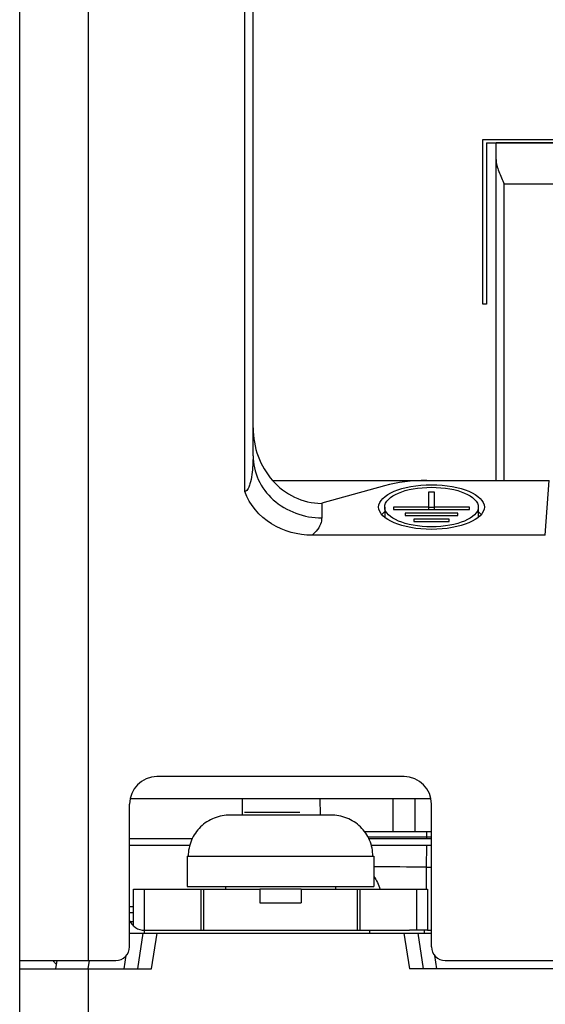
# Model space of a CAD drawing. Header units: millimetres. Extents: x 88 to 1193, y 471 to 1243.
# Tile 18 of 47: x 215 to 234, y 831 to 867. Entities that reach past the tile are written whole.
import ezdxf

# ---------------------------------------------------------------- set-up
doc = ezdxf.new("R2010")
doc.units = ezdxf.units.MM
doc.header["$LTSCALE"] = 20
doc.layers.get('0').update_dxf_attribs({"linetype": 'CONTINUOUS'})
doc.layers.add('03_ALL_AXES', color=7, linetype='CONTINUOUS')
doc.layers.add('07_ALL_FEATURES', color=7, linetype='CONTINUOUS')

msp = doc.modelspace()

# ---------------------------------------------------------------- linework, layer by layer
at = {"color": 0, "linetype": 'Continuous'}
for p, q in [((232.112, 850.317), (232.112, 862.617)), ((234.462, 862.617), (232.112, 862.617)), ((232.412, 850.317), (232.412, 861.117)), ((234.462, 861.117), (232.412, 861.117)), ((226.095, 838.117), (222.429, 838.117)), ((220.862, 836.617), (227.662, 836.617)), ((220.862, 836.617), (220.862, 835.517)), ((227.662, 836.617), (227.662, 835.517)), ((220.862, 835.517), (227.662, 835.517)), ((222.262, 835.517), (222.262, 835.417)), ((225.012, 835.417), (223.512, 835.417)), ((223.512, 835.417), (223.512, 834.917)), ((225.012, 835.417), (225.012, 834.917)), ((226.262, 835.517), (226.262, 835.417)), ((223.512, 834.917), (225.012, 834.917))]:
    msp.add_line(p, q, dxfattribs=at)
for points, knots in [([(232.112, 862.017), (232.112, 861.945), (232.14, 861.795), (232.215, 861.574), (232.31, 861.347), (232.378, 861.194), (232.412, 861.117)], [0, 0, 0, 0, 0.226135, 0.473835, 0.734094, 1, 1, 1, 1]), ([(222.429, 838.117), (222.232, 838.117), (221.833, 838.043), (221.324, 837.713), (220.98, 837.213), (220.899, 836.814), (220.899, 836.617)], [0, 0, 0, 0, 0.250099, 0.500105, 0.750063, 1, 1, 1, 1]), ([(227.625, 836.617), (227.625, 836.814), (227.545, 837.213), (227.201, 837.713), (226.692, 838.043), (226.293, 838.117), (226.095, 838.117)], [0, 0, 0, 0, 0.249939, 0.499897, 0.749903, 1, 1, 1, 1])]:
    msp.add_open_spline(points, degree=3, knots=knots, dxfattribs=at)
at = {"layer": '03_ALL_AXES', "color": 0, "linetype": 'Continuous'}
for p, q in [((228.362, 837.517), (228.362, 838.717)), ((229.162, 837.517), (229.162, 838.717))]:
    msp.add_line(p, q, dxfattribs=at)
at = {"layer": '07_ALL_FEATURES', "color": 0, "linetype": 'Continuous'}
for p, q in [((214.762, 827.126), (214.762, 890.31)), ((217.262, 890.017), (217.262, 832.817)), ((222.962, 849.91), (222.962, 869.717)), ((223.262, 851.216), (223.262, 869.417)), ((231.637, 856.742), (231.637, 862.742)), ((231.637, 862.742), (242.131, 862.742)), ((231.762, 862.617), (231.762, 856.742)), ((231.762, 862.617), (235.262, 862.617)), ((231.762, 856.742), (231.637, 856.742)), ((223.971, 850.317), (234.054, 850.317)), ((228.052, 850.12), (225.762, 849.483)), ((233.904, 848.317), (234.054, 850.317)), ((229.652, 849.886), (229.652, 849.253)), ((229.872, 849.886), (229.652, 849.886)), ((229.872, 849.253), (229.872, 849.886)), ((225.762, 849.483), (225.762, 848.95)), ((228.057, 849.346), (228.057, 848.97)), ((228.372, 849.346), (228.372, 849.253)), ((229.652, 849.346), (228.372, 849.346)), ((228.372, 849.253), (231.152, 849.253)), ((229.872, 849.335), (229.652, 849.335)), ((231.152, 849.346), (229.872, 849.346)), ((231.152, 849.253), (231.152, 849.346)), ((231.467, 849.346), (231.467, 848.97)), ((228.797, 849.126), (228.797, 849.033)), ((230.727, 849.126), (228.797, 849.126)), ((228.797, 849.033), (230.727, 849.033)), ((229.122, 848.906), (229.122, 848.813)), ((230.402, 848.906), (229.122, 848.906)), ((230.402, 848.813), (230.402, 848.906)), ((230.727, 849.033), (230.727, 849.126)), ((229.122, 848.813), (230.402, 848.813)), ((233.904, 848.317), (225.412, 848.317)), ((228.762, 839.517), (219.762, 839.517)), ((218.762, 833.317), (218.762, 838.517)), ((218.783, 838.717), (229.741, 838.717)), ((222.862, 838.717), (222.862, 838.117)), ((225.723, 838.117), (225.712, 838.717)), ((229.762, 833.317), (229.762, 838.517)), ((222.954, 838.226), (224.971, 838.226)), ((227.322, 837.517), (229.762, 837.517)), ((229.581, 837.517), (229.581, 837.321)), ((218.762, 837.267), (221.05, 837.267)), ((227.444, 837.322), (229.581, 837.321)), ((227.475, 837.267), (229.762, 837.267)), ((229.581, 837.321), (229.58, 837.267)), ((229.581, 837.321), (229.762, 837.321)), ((218.762, 837.017), (220.955, 837.017)), ((227.57, 837.017), (229.762, 837.017)), ((229.576, 837.017), (229.562, 836.217)), ((229.562, 836.217), (229.762, 836.217)), ((229.562, 836.217), (229.562, 835.417)), ((218.912, 835.417), (223.512, 835.417)), ((218.912, 834.072), (218.912, 835.417)), ((219.314, 833.917), (219.314, 835.417)), ((221.364, 835.417), (221.364, 833.917)), ((221.462, 835.417), (221.462, 833.917)), ((225.012, 835.417), (229.612, 835.417)), ((227.063, 833.917), (227.063, 835.417)), ((227.161, 833.917), (227.161, 835.417)), ((229.21, 835.417), (229.21, 833.917)), ((229.612, 835.417), (229.612, 833.917)), ((218.912, 834.769), (218.762, 834.769)), ((218.762, 834.559), (218.912, 834.559)), ((218.912, 834.223), (218.79, 834.223)), ((218.768, 833.817), (229.757, 833.817)), ((219.062, 832.517), (219.262, 833.817)), ((219.312, 833.917), (228.955, 833.917)), ((219.312, 833.817), (219.312, 833.917)), ((219.568, 832.517), (219.768, 833.817)), ((227.512, 833.817), (227.512, 833.917)), ((228.757, 833.817), (228.957, 832.517)), ((229.612, 833.917), (228.955, 833.917)), ((229.262, 833.817), (229.462, 832.517)), ((229.512, 833.817), (229.512, 833.917)), ((229.622, 833.917), (229.762, 833.917)), ((214.762, 832.817), (218.262, 832.817)), ((216.109, 832.817), (216.062, 832.517)), ((217.294, 832.812), (217.248, 832.517)), ((218.568, 832.517), (218.642, 832.995)), ((229.957, 832.517), (229.883, 832.995)), ((230.262, 832.817), (286.262, 832.817)), ((214.762, 832.517), (219.568, 832.517)), ((217.262, 832.517), (217.262, 826.14)), ((287.568, 832.517), (228.957, 832.517))]:
    msp.add_line(p, q, dxfattribs=at)
for centre, radius, start, end in [((219.762, 838.517), 1, 90, 180), ((228.762, 838.517), 1, 0, 90), ((227.284, 593.291), 242.937, 89.46268, 89.91161), ((219.312, 834.517), 0.6, 203.4288, 270), ((218.262, 833.317), 0.5, 270, 0), ((230.262, 833.317), 0.5, 180, 270), ((215.856, 832.567), 0.25, 32.482, 57.4232)]:
    msp.add_arc(centre, radius, start, end, dxfattribs=at)
for centre, major_axis, ratio, start_param, end_param in [((225.762, 852.234), (0, 2.747), 0.909996, 1.570796, 2.3428), ((229.589, 848.918), (3, 0), 0.466308, 1.570796, 2.108519), ((229.762, 848.794), (1.925, 0), 0.422618, 2.665177, 2.792563), ((229.762, 848.794), (1.925, 0), 0.422618, 0.349041, 0.476416)]:
    msp.add_ellipse(centre, major_axis=major_axis, ratio=ratio, start_param=start_param, end_param=end_param, dxfattribs=at)
for major_axis in [(1.925, 0), (1.705, 0)]:
    msp.add_ellipse((229.762, 849.346), major_axis=major_axis, ratio=0.422618, dxfattribs=at)
for points, knots in [([(223.262, 851.216), (223.262, 850.986), (223.245, 850.643), (223.167, 850.238), (223.098, 850.033), (223.019, 849.91), (222.962, 849.91)], [0, 0, 0, 0, 0.50038, 0.750765, 0.876223, 1, 1, 1, 1]), ([(223.262, 851.216), (223.262, 850.92), (223.399, 850.312), (224.149, 849.303), (225.133, 848.95), (225.762, 848.95)], [0, 0, 0, 0, 0.240657, 0.488178, 1, 1, 1, 1]), ([(223.971, 850.317), (224.193, 850.065), (224.738, 849.641), (225.415, 849.48), (225.75, 849.48)], [0, 0, 0, 0, 0.500275, 1, 1, 1, 1]), ([(225.412, 848.317), (224.901, 848.317), (223.864, 848.597), (223.129, 849.43), (222.962, 849.91)], [0, 0, 0, 0, 0.501557, 1, 1, 1, 1]), ([(225.762, 848.95), (225.762, 848.895), (225.728, 848.648), (225.558, 848.44), (225.412, 848.317)], [0, 0, 0, 0, 0.223691, 1, 1, 1, 1]), ([(216.067, 832.702), (216.067, 832.701), (216.072, 832.703), (216.074, 832.704), (216.077, 832.705)], [0, 0, 0, 0, 0.268142, 1, 1, 1, 1])]:
    msp.add_open_spline(points, degree=3, knots=knots, dxfattribs=at)
msp.add_open_spline([(227.663, 835.883), (227.761, 835.742), (227.833, 835.581), (227.884, 835.417)], degree=3, dxfattribs=at)

doc.saveas('drawing.dxf')
